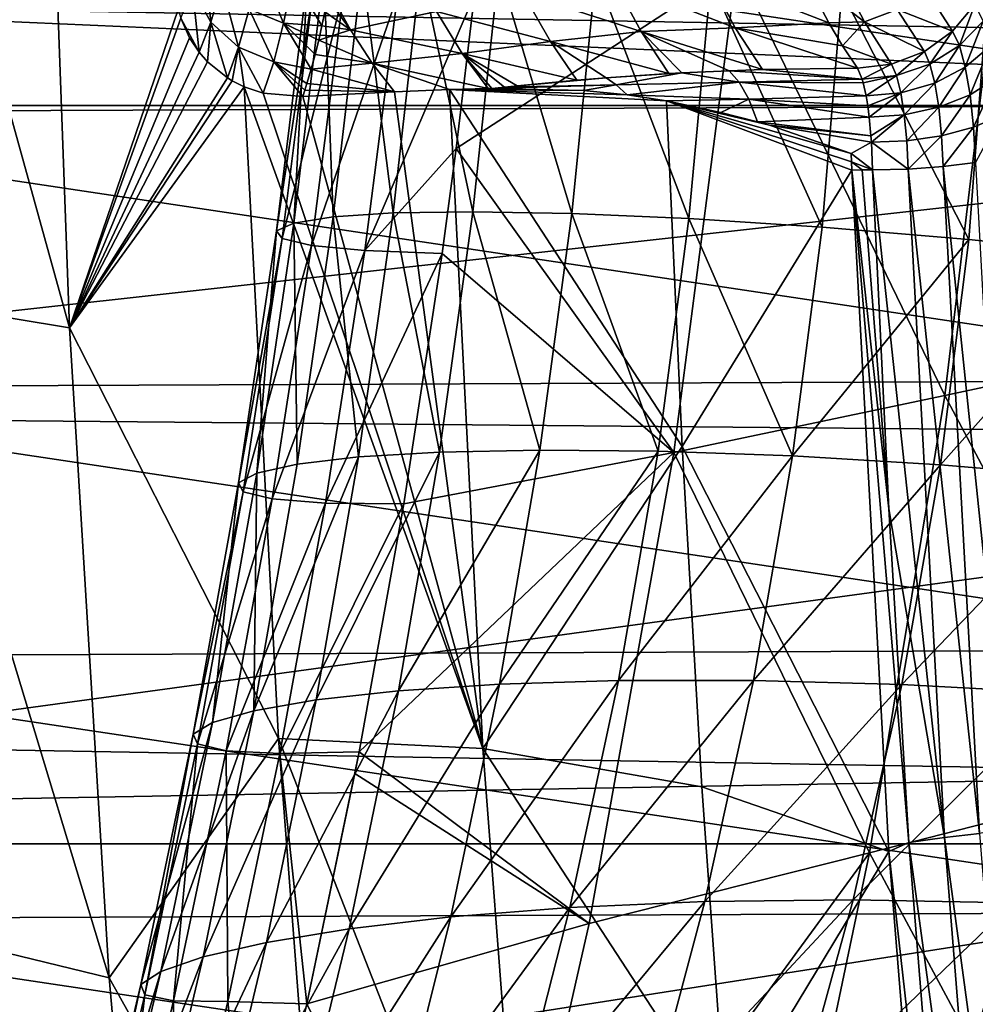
# Model space of a CAD drawing. Header units: metres. Extents: x -160 to 52, y -25 to 25.
# Tile 73 of 166: x -22.08 to -18.49, y -7.63 to -3.93. Entities that reach past the tile are written whole.
import ezdxf

# ---------------------------------------------------------------- set-up
doc = ezdxf.new("R2010")
doc.units = ezdxf.units.M
doc.layers.add('solid_509094_SW0001', color=7, linetype='CONTINUOUS')

msp = doc.modelspace()

# ---------------------------------------------------------------- linework, layer by layer
at = {"layer": 'solid_509094_SW0001'}
for points in [[(-159.199997, -1.424548, -24.458549), (-2.2, -1.424548, -24.458549), (-2.2, -4.25438, -24.12779)], [(-159.199997, -4.25438, -24.12779), (-159.199997, -1.424548, -24.458549), (-2.2, -4.25438, -24.12779)], [(-21.89188, -5.089393, 208.416183), (-22.511728, -4.986453, 208.985962), (-22.600956, -2.527885, 208.557724)], [(-21.982952, -2.580078, 207.979111), (-21.89188, -5.089393, 208.416183), (-22.600956, -2.527885, 208.557724)], [(-21.982952, -2.580078, 207.979111), (-21.483194, -3.894069, 207.83577), (-21.89188, -5.089393, 208.416183)], [(-26.027721, -3.766787, 158.213913), (-15.095892, -4.247519, 205.050797), (-15.416694, -2.920738, 204.962906)], [(-23.854891, -3.232152, 213.442093), (-17.043688, -4.252685, 246.130966), (-16.995907, -3.203472, 246.360291)], [(-23.854891, -3.232152, 213.442093), (-23.806747, -4.280921, 213.673141), (-17.043688, -4.252685, 246.130966)], [(-18.396145, -3.586106, 50.487141), (-18.605633, -5.34314, 50.277542), (-19.386158, -3.730697, 44.952457)], [(-17.587612, -5.12507, 55.891415), (-18.605633, -5.34314, 50.277542), (-18.396145, -3.586106, 50.487141)], [(-21.361052, -3.94121, 207.317337), (-21.42935, -3.815499, 207.342606), (-21.387165, -3.677797, 206.85849)], [(-21.319714, -3.800712, 206.826218), (-21.361052, -3.94121, 207.317337), (-21.387165, -3.677797, 206.85849)], [(-21.087502, -3.944827, 206.713882), (-21.217018, -3.892271, 206.776337), (-21.179068, -3.720156, 206.290237)], [(-21.051817, -3.770653, 206.228561), (-21.087502, -3.944827, 206.713882), (-21.179068, -3.720156, 206.290237)], [(-19.386158, -3.730697, 44.952457), (-20.440235, -4.415647, 39.330643), (-20.370916, -3.838871, 39.428043)], [(-19.386158, -3.730697, 44.952457), (-19.623159, -5.556776, 44.663551), (-20.440235, -4.415647, 39.330643)], [(-18.605633, -5.34314, 50.277542), (-19.623159, -5.556776, 44.663551), (-19.386158, -3.730697, 44.952457)], [(-25.547457, -5.406996, 158.113846), (-15.095892, -4.247519, 205.050797), (-26.027721, -3.766787, 158.213913)], [(-21.051817, -3.770653, 206.228561), (-20.944038, -3.954702, 206.644958), (-21.087502, -3.944827, 206.713882)], [(-21.051817, -3.770653, 206.228561), (-20.933239, -3.90221, 206.491074), (-20.944038, -3.954702, 206.644958)], [(-21.049231, -4.696512, 31.442701), (-20.936495, -3.756583, 31.647949), (-20.998629, -3.777604, 32.913029)], [(-21.049231, -4.696512, 31.442701), (-20.901373, -4.672727, 30.313513), (-20.936495, -3.756583, 31.647949)], [(-20.901373, -4.672727, 30.313513), (-20.792496, -3.7419, 30.523664), (-20.936495, -3.756583, 31.647949)], [(-20.901373, -4.672727, 30.313513), (-20.676764, -4.657464, 29.316187), (-20.792496, -3.7419, 30.523664)], [(-20.676764, -4.657464, 29.316187), (-20.573122, -3.736566, 29.533743), (-20.792496, -3.7419, 30.523664)], [(-20.676764, -4.657464, 29.316187), (-20.377554, -4.652939, 28.429136), (-20.573122, -3.736566, 29.533743)], [(-20.377554, -4.652939, 28.429136), (-20.280371, -3.742286, 28.653439), (-20.573122, -3.736566, 29.533743)], [(-20.377554, -4.652939, 28.429136), (-20.006325, -4.659519, 27.644753), (-20.280371, -3.742286, 28.653439)], [(-20.006325, -4.659519, 27.644753), (-19.916239, -3.758975, 27.873274), (-20.280371, -3.742286, 28.653439)], [(-20.006325, -4.659519, 27.644753), (-19.566828, -4.678352, 26.95694), (-19.916239, -3.758975, 27.873274)], [(-19.566828, -4.678352, 26.95694), (-19.484253, -3.78731, 27.187712), (-19.916239, -3.758975, 27.873274)], [(-19.392246, -3.962505, 206.301361), (-19.849869, -3.784389, 205.929657), (-19.495268, -3.767761, 205.806931)], [(-19.495268, -3.767761, 205.806931), (-19.133139, -3.768386, 205.729675), (-19.041407, -3.943841, 206.169693)], [(-19.392246, -3.962505, 206.301361), (-19.495268, -3.767761, 205.806931), (-19.041407, -3.943841, 206.169693)], [(-19.006416, -3.750523, 205.702011), (-18.906984, -3.939977, 206.179214), (-19.133139, -3.768386, 205.729675)], [(-18.906984, -3.939977, 206.179214), (-19.041407, -3.943841, 206.169693), (-19.133139, -3.768386, 205.729675)], [(-18.784391, -3.893479, 206.170334), (-18.906984, -3.939977, 206.179214), (-19.006416, -3.750523, 205.702011)], [(-18.462118, -3.937608, 206.812698), (-18.492865, -3.875184, 206.664856), (-18.436066, -3.757123, 206.687332)], [(-21.25666, -4.035444, 207.270493), (-21.361052, -3.94121, 207.317337), (-21.319714, -3.800712, 206.826218)], [(-21.217018, -3.892271, 206.776337), (-21.25666, -4.035444, 207.270493), (-21.319714, -3.800712, 206.826218)], [(-21.11459, -4.725266, 32.711269), (-20.998629, -3.777604, 32.913029), (-20.974676, -3.80073, 34.323544)], [(-21.11459, -4.725266, 32.711269), (-21.049231, -4.696512, 31.442701), (-20.998629, -3.777604, 32.913029)], [(-21.093422, -4.754189, 34.125118), (-21.11459, -4.725266, 32.711269), (-20.974676, -3.80073, 34.323544)], [(-21.093422, -4.754189, 34.125118), (-20.974676, -3.80073, 34.323544), (-20.862183, -3.822587, 35.882233)], [(-19.849869, -3.784389, 205.929657), (-19.746101, -3.976784, 206.427673), (-20.18795, -3.833364, 206.131668)], [(-19.392246, -3.962505, 206.301361), (-19.746101, -3.976784, 206.427673), (-19.849869, -3.784389, 205.929657)], [(-19.566828, -4.678352, 26.95694), (-19.066553, -4.71062, 26.3631), (-19.484253, -3.78731, 27.187712)], [(-19.066553, -4.71062, 26.3631), (-18.991844, -3.828078, 26.594807), (-19.484253, -3.78731, 27.187712)], [(-21.40436, -4.054565, 207.817764), (-21.473269, -3.926597, 207.8358), (-21.42935, -3.815499, 207.342606)], [(-21.361052, -3.94121, 207.317337), (-21.40436, -4.054565, 207.817764), (-21.42935, -3.815499, 207.342606)], [(-20.983112, -4.779357, 35.688606), (-21.093422, -4.754189, 34.125118), (-20.862183, -3.822587, 35.882233)], [(-20.983112, -4.779357, 35.688606), (-20.862183, -3.822587, 35.882233), (-20.660692, -3.841259, 37.586697)], [(-20.782585, -4.798331, 37.401745), (-20.983112, -4.779357, 35.688606), (-20.660692, -3.841259, 37.586697)], [(-20.923437, -3.851161, 206.349869), (-20.918228, -3.822615, 206.274185), (-20.837234, -3.969709, 206.664688)], [(-20.514309, -3.901228, 206.389938), (-20.837234, -3.969709, 206.664688), (-20.918228, -3.822615, 206.274185)], [(-20.782585, -4.798331, 37.401745), (-20.660692, -3.841259, 37.586697), (-20.370916, -3.838871, 39.428043)], [(-20.440235, -4.415647, 39.330643), (-20.782585, -4.798331, 37.401745), (-20.370916, -3.838871, 39.428043)], [(-20.18795, -3.833364, 206.131668), (-20.085524, -4.01395, 206.623245), (-20.514309, -3.901228, 206.389938)], [(-19.746101, -3.976784, 206.427673), (-20.085524, -4.01395, 206.623245), (-20.18795, -3.833364, 206.131668)], [(-19.066553, -4.71062, 26.3631), (-18.515747, -4.75748, 25.859491), (-18.991844, -3.828078, 26.594807)], [(-18.515747, -4.75748, 25.859491), (-18.449226, -3.882025, 26.091087), (-18.991844, -3.828078, 26.594807)], [(-18.676575, -3.818654, 206.174759), (-18.576868, -3.975392, 206.653259), (-18.784391, -3.893479, 206.170334)], [(-18.676575, -3.818654, 206.174759), (-18.492865, -3.875184, 206.664856), (-18.576868, -3.975392, 206.653259)], [(-20.933239, -3.90221, 206.491074), (-20.923437, -3.851161, 206.349869), (-20.837234, -3.969709, 206.664688)], [(-18.551439, -4.029175, 206.780807), (-18.576868, -3.975392, 206.653259), (-18.492865, -3.875184, 206.664856)], [(-18.462118, -3.937608, 206.812698), (-18.551439, -4.029175, 206.780807), (-18.492865, -3.875184, 206.664856)], [(-21.89188, -5.089393, 208.416183), (-21.483194, -3.894069, 207.83577), (-21.473269, -3.926597, 207.8358)], [(-21.124922, -4.090118, 207.207047), (-21.25666, -4.035444, 207.270493), (-21.217018, -3.892271, 206.776337)], [(-21.087502, -3.944827, 206.713882), (-21.124922, -4.090118, 207.207047), (-21.217018, -3.892271, 206.776337)], [(-20.944038, -3.954702, 206.644958), (-20.933239, -3.90221, 206.491074), (-20.837234, -3.969709, 206.664688)], [(-20.514309, -3.901228, 206.389938), (-20.417915, -4.059615, 206.852554), (-20.837234, -3.969709, 206.664688)], [(-20.085524, -4.01395, 206.623245), (-20.417915, -4.059615, 206.852554), (-20.514309, -3.901228, 206.389938)], [(-18.784391, -3.893479, 206.170334), (-18.682554, -4.051157, 206.65332), (-18.906984, -3.939977, 206.179214)], [(-18.784391, -3.893479, 206.170334), (-18.576868, -3.975392, 206.653259), (-18.682554, -4.051157, 206.65332)], [(-18.515747, -4.75748, 25.859491), (-17.924103, -4.819106, 25.438385), (-18.449226, -3.882025, 26.091087)], [(-21.89188, -5.089393, 208.416183), (-21.473269, -3.926597, 207.8358), (-21.440485, -3.999931, 207.829483)], [(-21.40436, -4.054565, 207.817764), (-21.440485, -3.999931, 207.829483), (-21.473269, -3.926597, 207.8358)], [(-21.373323, -4.090196, 207.80574), (-21.40436, -4.054565, 207.817764), (-21.361052, -3.94121, 207.317337)], [(-21.298611, -4.150833, 207.772873), (-21.373323, -4.090196, 207.80574), (-21.361052, -3.94121, 207.317337)], [(-21.25666, -4.035444, 207.270493), (-21.298611, -4.150833, 207.772873), (-21.361052, -3.94121, 207.317337)], [(-21.087502, -3.944827, 206.713882), (-20.983757, -4.117679, 207.196167), (-21.124922, -4.090118, 207.207047)], [(-21.087502, -3.944827, 206.713882), (-20.944038, -3.954702, 206.644958), (-20.955963, -4.008373, 206.812805)], [(-21.087502, -3.944827, 206.713882), (-20.955963, -4.008373, 206.812805), (-20.969154, -4.062855, 206.996017)], [(-21.087502, -3.944827, 206.713882), (-20.969154, -4.062855, 206.996017), (-20.983757, -4.117679, 207.196167)], [(-20.955963, -4.008373, 206.812805), (-20.944038, -3.954702, 206.644958), (-20.837234, -3.969709, 206.664688)], [(-19.392246, -3.962505, 206.301361), (-19.041407, -3.943841, 206.169693), (-18.989637, -4.030437, 206.418152)], [(-18.906984, -3.939977, 206.179214), (-18.989637, -4.030437, 206.418152), (-19.041407, -3.943841, 206.169693)], [(-18.906984, -3.939977, 206.179214), (-18.80575, -4.099284, 206.66507), (-18.989637, -4.030437, 206.418152)], [(-18.906984, -3.939977, 206.179214), (-18.682554, -4.051157, 206.65332), (-18.80575, -4.099284, 206.66507)], [(-18.529278, -4.110169, 206.893616), (-18.551439, -4.029175, 206.780807), (-18.462118, -3.937608, 206.812698)], [(-18.435429, -4.031347, 206.943832), (-18.529278, -4.110169, 206.893616), (-18.462118, -3.937608, 206.812698)], [(-20.955963, -4.008373, 206.812805), (-20.837234, -3.969709, 206.664688), (-20.7547, -4.095958, 207.060791)], [(-20.417915, -4.059615, 206.852554), (-20.7547, -4.095958, 207.060791), (-20.837234, -3.969709, 206.664688)], [(-19.746101, -3.976784, 206.427673), (-19.642052, -4.134429, 206.932983), (-20.085524, -4.01395, 206.623245)], [(-19.392246, -3.962505, 206.301361), (-19.290077, -4.119514, 206.791946), (-19.746101, -3.976784, 206.427673)], [(-19.746101, -3.976784, 206.427673), (-19.290077, -4.119514, 206.791946), (-19.415794, -4.123705, 206.837891)], [(-19.746101, -3.976784, 206.427673), (-19.415794, -4.123705, 206.837891), (-19.593039, -4.13176, 206.910995)], [(-19.746101, -3.976784, 206.427673), (-19.593039, -4.13176, 206.910995), (-19.642052, -4.134429, 206.932983)], [(-19.392246, -3.962505, 206.301361), (-18.989637, -4.030437, 206.418152), (-18.933527, -4.114453, 206.687378)], [(-19.392246, -3.962505, 206.301361), (-18.933527, -4.114453, 206.687378), (-19.290077, -4.119514, 206.791946)], [(-18.662245, -4.098929, 206.765411), (-18.682554, -4.051157, 206.65332), (-18.576868, -3.975392, 206.653259)], [(-18.551439, -4.029175, 206.780807), (-18.662245, -4.098929, 206.765411), (-18.576868, -3.975392, 206.653259)], [(-21.89188, -5.089393, 208.416183), (-21.440485, -3.999931, 207.829483), (-21.40436, -4.054565, 207.817764)], [(-20.969154, -4.062855, 206.996017), (-20.955963, -4.008373, 206.812805), (-20.7547, -4.095958, 207.060791)], [(-20.085524, -4.01395, 206.623245), (-19.987612, -4.158847, 207.111984), (-20.417915, -4.059615, 206.852554)], [(-20.085524, -4.01395, 206.623245), (-19.642052, -4.134429, 206.932983), (-19.877077, -4.149961, 207.049957)], [(-20.085524, -4.01395, 206.623245), (-19.877077, -4.149961, 207.049957), (-19.987612, -4.158847, 207.111984)], [(-18.643791, -4.170013, 206.864517), (-18.662245, -4.098929, 206.765411), (-18.551439, -4.029175, 206.780807)], [(-18.529278, -4.110169, 206.893616), (-18.643791, -4.170013, 206.864517), (-18.551439, -4.029175, 206.780807)], [(-21.89188, -5.089393, 208.416183), (-21.40436, -4.054565, 207.817764), (-21.373323, -4.090196, 207.80574)], [(-21.280546, -4.161741, 207.764389), (-21.298611, -4.150833, 207.772873), (-21.25666, -4.035444, 207.270493)], [(-21.235588, -4.184171, 207.742722), (-21.280546, -4.161741, 207.764389), (-21.25666, -4.035444, 207.270493)], [(-21.164135, -4.207883, 207.70697), (-21.235588, -4.184171, 207.742722), (-21.25666, -4.035444, 207.270493)], [(-21.124922, -4.090118, 207.207047), (-21.164135, -4.207883, 207.70697), (-21.25666, -4.035444, 207.270493)], [(-20.983757, -4.117679, 207.196167), (-20.969154, -4.062855, 206.996017), (-20.7547, -4.095958, 207.060791)], [(-20.417915, -4.059615, 206.852554), (-20.319914, -4.190297, 207.322952), (-20.7547, -4.095958, 207.060791)], [(-20.417915, -4.059615, 206.852554), (-19.987612, -4.158847, 207.111984), (-20.210705, -4.179883, 207.252014)], [(-20.417915, -4.059615, 206.852554), (-20.210705, -4.179883, 207.252014), (-20.258633, -4.184915, 207.285065)], [(-20.417915, -4.059615, 206.852554), (-20.258633, -4.184915, 207.285065), (-20.305655, -4.189942, 207.317917)], [(-20.417915, -4.059615, 206.852554), (-20.305655, -4.189942, 207.317917), (-20.319914, -4.190297, 207.322952)], [(-18.989637, -4.030437, 206.418152), (-18.80575, -4.099284, 206.66507), (-18.933527, -4.114453, 206.687378)], [(-18.786789, -4.142035, 206.767593), (-18.80575, -4.099284, 206.66507), (-18.682554, -4.051157, 206.65332)], [(-18.662245, -4.098929, 206.765411), (-18.786789, -4.142035, 206.767593), (-18.682554, -4.051157, 206.65332)], [(-18.511206, -4.213939, 206.98642), (-18.529278, -4.110169, 206.893616), (-18.435429, -4.031347, 206.943832)], [(-18.413507, -4.151695, 207.051834), (-18.511206, -4.213939, 206.98642), (-18.435429, -4.031347, 206.943832)], [(-21.89188, -5.089393, 208.416183), (-21.373323, -4.090196, 207.80574), (-21.298611, -4.150833, 207.772873)], [(-21.164135, -4.207883, 207.70697), (-21.124922, -4.090118, 207.207047), (-21.015966, -4.220474, 207.629639)], [(-21.124922, -4.090118, 207.207047), (-20.999945, -4.172223, 207.414978), (-21.007996, -4.197008, 207.522415)], [(-21.124922, -4.090118, 207.207047), (-20.983757, -4.117679, 207.196167), (-20.999945, -4.172223, 207.414978)], [(-21.124922, -4.090118, 207.207047), (-21.007996, -4.197008, 207.522415), (-21.015966, -4.220474, 207.629639)], [(-20.983757, -4.117679, 207.196167), (-20.7547, -4.095958, 207.060791), (-20.67108, -4.202382, 207.462234)], [(-20.465126, -4.19451, 207.376907), (-20.67108, -4.202382, 207.462234), (-20.7547, -4.095958, 207.060791)], [(-20.319914, -4.190297, 207.322952), (-20.465126, -4.19451, 207.376907), (-20.7547, -4.095958, 207.060791)], [(-18.916462, -4.155594, 206.787079), (-18.933527, -4.114453, 206.687378), (-18.80575, -4.099284, 206.66507)], [(-18.786789, -4.142035, 206.767593), (-18.916462, -4.155594, 206.787079), (-18.80575, -4.099284, 206.66507)], [(-18.770893, -4.206693, 206.858536), (-18.786789, -4.142035, 206.767593), (-18.662245, -4.098929, 206.765411)], [(-18.643791, -4.170013, 206.864517), (-18.770893, -4.206693, 206.858536), (-18.662245, -4.098929, 206.765411)], [(-20.983757, -4.117679, 207.196167), (-20.67108, -4.202382, 207.462234), (-20.999945, -4.172223, 207.414978)], [(-19.877077, -4.149961, 207.049957), (-19.642052, -4.134429, 206.932983), (-19.593039, -4.13176, 206.910995)], [(-19.838869, -4.176239, 207.116333), (-19.877077, -4.149961, 207.049957), (-19.593039, -4.13176, 206.910995)], [(-19.838869, -4.176239, 207.116333), (-19.593039, -4.13176, 206.910995), (-19.377659, -4.166164, 206.935867)], [(-19.593039, -4.13176, 206.910995), (-19.415794, -4.123705, 206.837891), (-19.377659, -4.166164, 206.935867)], [(-19.415794, -4.123705, 206.837891), (-19.290077, -4.119514, 206.791946), (-18.916462, -4.155594, 206.787079)], [(-19.377659, -4.166164, 206.935867), (-19.415794, -4.123705, 206.837891), (-18.916462, -4.155594, 206.787079)], [(-19.290077, -4.119514, 206.791946), (-18.933527, -4.114453, 206.687378), (-18.916462, -4.155594, 206.787079)], [(-18.628885, -4.261045, 206.946014), (-18.643791, -4.170013, 206.864517), (-18.529278, -4.110169, 206.893616)], [(-18.511206, -4.213939, 206.98642), (-18.628885, -4.261045, 206.946014), (-18.529278, -4.110169, 206.893616)], [(-21.89188, -5.089393, 208.416183), (-21.298611, -4.150833, 207.772873), (-21.280546, -4.161741, 207.764389)], [(-21.89188, -5.089393, 208.416183), (-21.280546, -4.161741, 207.764389), (-21.235588, -4.184171, 207.742722)], [(-20.67108, -4.202382, 207.462234), (-21.007996, -4.197008, 207.522415), (-20.999945, -4.172223, 207.414978)], [(-20.305655, -4.189942, 207.317917), (-20.258633, -4.184915, 207.285065), (-19.838869, -4.176239, 207.116333)], [(-19.962694, -4.197642, 207.213577), (-20.305655, -4.189942, 207.317917), (-19.838869, -4.176239, 207.116333)], [(-20.258633, -4.184915, 207.285065), (-19.877077, -4.149961, 207.049957), (-19.838869, -4.176239, 207.116333)], [(-20.258633, -4.184915, 207.285065), (-20.210705, -4.179883, 207.252014), (-19.877077, -4.149961, 207.049957)], [(-20.210705, -4.179883, 207.252014), (-19.987612, -4.158847, 207.111984), (-19.877077, -4.149961, 207.049957)], [(-19.962694, -4.197642, 207.213577), (-19.838869, -4.176239, 207.116333), (-19.798565, -4.213721, 207.174866)], [(-19.798565, -4.213721, 207.174866), (-19.838869, -4.176239, 207.116333), (-19.377659, -4.166164, 206.935867)], [(-19.798565, -4.213721, 207.174866), (-19.377659, -4.166164, 206.935867), (-19.341238, -4.231119, 207.021484)], [(-19.377659, -4.166164, 206.935867), (-18.916462, -4.155594, 206.787079), (-18.912518, -4.169272, 206.810593)], [(-19.377659, -4.166164, 206.935867), (-18.912518, -4.169272, 206.810593), (-18.901705, -4.21768, 206.876053)], [(-19.341238, -4.231119, 207.021484), (-19.377659, -4.166164, 206.935867), (-18.901705, -4.21768, 206.876053)], [(-18.912518, -4.169272, 206.810593), (-18.916462, -4.155594, 206.787079), (-18.786789, -4.142035, 206.767593)], [(-18.901705, -4.21768, 206.876053), (-18.912518, -4.169272, 206.810593), (-18.786789, -4.142035, 206.767593)], [(-18.770893, -4.206693, 206.858536), (-18.901705, -4.21768, 206.876053), (-18.786789, -4.142035, 206.767593)], [(-18.758175, -4.289688, 206.933487), (-18.770893, -4.206693, 206.858536), (-18.643791, -4.170013, 206.864517)], [(-18.628885, -4.261045, 206.946014), (-18.758175, -4.289688, 206.933487), (-18.643791, -4.170013, 206.864517)], [(-18.49799, -4.335448, 207.054932), (-18.511206, -4.213939, 206.98642), (-18.413507, -4.151695, 207.051834)], [(-18.397339, -4.29286, 207.131714), (-18.49799, -4.335448, 207.054932), (-18.413507, -4.151695, 207.051834)], [(-21.107002, -6.630547, 208.341736), (-21.89188, -5.089393, 208.416183), (-21.235588, -4.184171, 207.742722)], [(-20.339464, -6.669054, 207.982132), (-21.235588, -4.184171, 207.742722), (-21.164135, -4.207883, 207.70697)], [(-20.339464, -6.669054, 207.982132), (-21.107002, -6.630547, 208.341736), (-21.235588, -4.184171, 207.742722)], [(-20.339464, -6.669054, 207.982132), (-21.164135, -4.207883, 207.70697), (-21.015966, -4.220474, 207.629639)], [(-20.67108, -4.202382, 207.462234), (-21.015966, -4.220474, 207.629639), (-21.007996, -4.197008, 207.522415)], [(-20.339464, -6.669054, 207.982132), (-21.015966, -4.220474, 207.629639), (-20.67108, -4.202382, 207.462234)], [(-20.339464, -6.669054, 207.982132), (-20.67108, -4.202382, 207.462234), (-20.465126, -4.19451, 207.376907)], [(-20.319914, -4.190297, 207.322952), (-19.962694, -4.197642, 207.213577), (-20.465126, -4.19451, 207.376907)], [(-20.465126, -4.19451, 207.376907), (-19.798565, -4.213721, 207.174866), (-19.650724, -4.236559, 207.146347)], [(-20.465126, -4.19451, 207.376907), (-19.962694, -4.197642, 207.213577), (-19.798565, -4.213721, 207.174866)], [(-19.591866, -5.53426, 207.428818), (-20.465126, -4.19451, 207.376907), (-19.650724, -4.236559, 207.146347)], [(-20.339464, -6.669054, 207.982132), (-20.465126, -4.19451, 207.376907), (-19.591866, -5.53426, 207.428818)], [(-20.319914, -4.190297, 207.322952), (-20.305655, -4.189942, 207.317917), (-19.962694, -4.197642, 207.213577)], [(-19.650724, -4.236559, 207.146347), (-19.798565, -4.213721, 207.174866), (-19.341238, -4.231119, 207.021484)], [(-18.895395, -4.255867, 206.915176), (-18.901705, -4.21768, 206.876053), (-18.770893, -4.206693, 206.858536)], [(-18.889948, -4.297892, 206.949738), (-18.895395, -4.255867, 206.915176), (-18.770893, -4.206693, 206.858536)], [(-18.758175, -4.289688, 206.933487), (-18.889948, -4.297892, 206.949738), (-18.770893, -4.206693, 206.858536)], [(-18.618118, -4.367589, 207.00618), (-18.628885, -4.261045, 206.946014), (-18.511206, -4.213939, 206.98642)], [(-18.49799, -4.335448, 207.054932), (-18.618118, -4.367589, 207.00618), (-18.511206, -4.213939, 206.98642)], [(-25.547457, -5.406996, 158.113846), (-14.655249, -5.504544, 205.164734), (-15.095892, -4.247519, 205.050797)], [(-19.44602, -4.280193, 207.112274), (-19.650724, -4.236559, 207.146347), (-19.341238, -4.231119, 207.021484)], [(-19.650724, -4.236559, 207.146347), (-18.956217, -4.466187, 207.047836), (-18.954941, -4.496987, 207.053955)], [(-19.591866, -5.53426, 207.428818), (-19.650724, -4.236559, 207.146347), (-18.954941, -4.496987, 207.053955)], [(-19.650724, -4.236559, 207.146347), (-19.308868, -4.315786, 207.090759), (-19.263634, -4.328627, 207.083908)], [(-19.44602, -4.280193, 207.112274), (-19.308868, -4.315786, 207.090759), (-19.650724, -4.236559, 207.146347)], [(-19.650724, -4.236559, 207.146347), (-19.263634, -4.328627, 207.083908), (-18.957499, -4.434993, 207.041672)], [(-19.650724, -4.236559, 207.146347), (-18.957499, -4.434993, 207.041672), (-18.956217, -4.466187, 207.047836)], [(-19.44602, -4.280193, 207.112274), (-19.341238, -4.231119, 207.021484), (-19.308868, -4.315786, 207.090759)], [(-19.341238, -4.231119, 207.021484), (-18.901705, -4.21768, 206.876053), (-18.895395, -4.255867, 206.915176)], [(-19.341238, -4.231119, 207.021484), (-18.895395, -4.255867, 206.915176), (-18.889948, -4.297892, 206.949738)], [(-19.308868, -4.315786, 207.090759), (-19.341238, -4.231119, 207.021484), (-18.889948, -4.297892, 206.949738)], [(-159.199997, -4.25438, -24.12779), (-2.2, -4.25438, -24.12779), (-2.2, -7.026679, -23.470743)], [(-159.199997, -7.026679, -23.470743), (-159.199997, -4.25438, -24.12779), (-2.2, -7.026679, -23.470743)], [(-23.806747, -4.280921, 213.673141), (-17.104809, -5.285031, 245.837646), (-17.043688, -4.252685, 246.130966)], [(-23.806747, -4.280921, 213.673141), (-23.745268, -5.312762, 213.968201), (-17.104809, -5.285031, 245.837646)], [(-18.749111, -4.386996, 206.988922), (-18.758175, -4.289688, 206.933487), (-18.628885, -4.261045, 206.946014)], [(-18.618118, -4.367589, 207.00618), (-18.749111, -4.386996, 206.988922), (-18.628885, -4.261045, 206.946014)], [(-19.308868, -4.315786, 207.090759), (-18.889948, -4.297892, 206.949738), (-18.883368, -4.367702, 206.992783)], [(-19.263634, -4.328627, 207.083908), (-19.308868, -4.315786, 207.090759), (-18.883368, -4.367702, 206.992783)], [(-18.883368, -4.367702, 206.992783), (-18.889948, -4.297892, 206.949738), (-18.758175, -4.289688, 206.933487)], [(-18.881641, -4.392339, 207.004486), (-18.883368, -4.367702, 206.992783), (-18.758175, -4.289688, 206.933487)], [(-18.749111, -4.386996, 206.988922), (-18.881641, -4.392339, 207.004486), (-18.758175, -4.289688, 206.933487)], [(-18.397339, -4.29286, 207.131714), (-18.490158, -4.467752, 207.096695), (-18.49799, -4.335448, 207.054932)], [(-19.263634, -4.328627, 207.083908), (-18.883368, -4.367702, 206.992783), (-18.881641, -4.392339, 207.004486)], [(-18.957499, -4.434993, 207.041672), (-19.263634, -4.328627, 207.083908), (-18.881641, -4.392339, 207.004486)], [(-18.49799, -4.335448, 207.054932), (-18.611847, -4.483445, 207.043488), (-18.618118, -4.367589, 207.00618)], [(-18.49799, -4.335448, 207.054932), (-18.490158, -4.467752, 207.096695), (-18.611847, -4.483445, 207.043488)], [(-18.957499, -4.434993, 207.041672), (-18.881641, -4.392339, 207.004486), (-18.876831, -4.495821, 207.03743)], [(-18.749111, -4.386996, 206.988922), (-18.74411, -4.492976, 207.023529), (-18.881641, -4.392339, 207.004486)], [(-18.881641, -4.392339, 207.004486), (-18.74411, -4.492976, 207.023529), (-18.876831, -4.495821, 207.03743)], [(-18.618118, -4.367589, 207.00618), (-18.74411, -4.492976, 207.023529), (-18.749111, -4.386996, 206.988922)], [(-18.618118, -4.367589, 207.00618), (-18.611847, -4.483445, 207.043488), (-18.74411, -4.492976, 207.023529)], [(-20.440235, -4.415647, 39.330643), (-20.493, -4.809393, 39.257103), (-20.782585, -4.798331, 37.401745)], [(-19.623159, -5.556776, 44.663551), (-20.493, -4.809393, 39.257103), (-20.440235, -4.415647, 39.330643)], [(-18.956217, -4.466187, 207.047836), (-18.957499, -4.434993, 207.041672), (-18.876831, -4.495821, 207.03743)], [(-18.956217, -4.466187, 207.047836), (-18.876831, -4.495821, 207.03743), (-18.915533, -4.496116, 207.04747)], [(-18.956217, -4.466187, 207.047836), (-18.915533, -4.496116, 207.04747), (-18.954941, -4.496987, 207.053955)], [(-18.354225, -6.963822, 207.749115), (-18.611847, -4.483445, 207.043488), (-18.490158, -4.467752, 207.096695)], [(-19.591866, -5.53426, 207.428818), (-18.954941, -4.496987, 207.053955), (-18.816196, -7.055156, 207.719833)], [(-18.954941, -4.496987, 207.053955), (-18.915533, -4.496116, 207.04747), (-18.816122, -5.768422, 207.329208)], [(-18.954941, -4.496987, 207.053955), (-18.816122, -5.768422, 207.329208), (-18.740414, -7.022016, 207.692902)], [(-18.816196, -7.055156, 207.719833), (-18.954941, -4.496987, 207.053955), (-18.740414, -7.022016, 207.692902)], [(-18.915533, -4.496116, 207.04747), (-18.876831, -4.495821, 207.03743), (-18.816122, -5.768422, 207.329208)], [(-18.74411, -4.492976, 207.023529), (-18.607405, -7.00309, 207.679626), (-18.876831, -4.495821, 207.03743)], [(-18.607405, -7.00309, 207.679626), (-18.816122, -5.768422, 207.329208), (-18.876831, -4.495821, 207.03743)], [(-18.475441, -6.988267, 207.698212), (-18.74411, -4.492976, 207.023529), (-18.611847, -4.483445, 207.043488)], [(-18.475441, -6.988267, 207.698212), (-18.607405, -7.00309, 207.679626), (-18.74411, -4.492976, 207.023529)], [(-18.354225, -6.963822, 207.749115), (-18.475441, -6.988267, 207.698212), (-18.611847, -4.483445, 207.043488)], [(-20.807146, -5.573453, 29.072805), (-20.676764, -4.657464, 29.316187), (-20.901373, -4.672727, 30.313513)], [(-20.807146, -5.573453, 29.072805), (-20.502636, -5.55548, 28.185102), (-20.676764, -4.657464, 29.316187)], [(-20.502636, -5.55548, 28.185102), (-20.377554, -4.652939, 28.429136), (-20.676764, -4.657464, 29.316187)], [(-20.502636, -5.55548, 28.185102), (-20.126307, -5.547827, 27.402426), (-20.377554, -4.652939, 28.429136)], [(-20.126307, -5.547827, 27.402426), (-20.006325, -4.659519, 27.644753), (-20.377554, -4.652939, 28.429136)], [(-21.036709, -5.600756, 30.072517), (-20.901373, -4.672727, 30.313513), (-21.049231, -4.696512, 31.442701)], [(-21.036709, -5.600756, 30.072517), (-20.807146, -5.573453, 29.072805), (-20.901373, -4.672727, 30.313513)], [(-20.126307, -5.547827, 27.402426), (-19.682144, -5.552204, 26.717751), (-20.006325, -4.659519, 27.644753)], [(-19.682144, -5.552204, 26.717751), (-19.566828, -4.678352, 26.95694), (-20.006325, -4.659519, 27.644753)], [(-19.682144, -5.552204, 26.717751), (-19.177467, -5.570308, 26.127411), (-19.566828, -4.678352, 26.95694)], [(-19.177467, -5.570308, 26.127411), (-19.066553, -4.71062, 26.3631), (-19.566828, -4.678352, 26.95694)], [(-21.257593, -5.671017, 32.473724), (-21.11459, -4.725266, 32.711269), (-21.093422, -4.754189, 34.125118)], [(-21.257593, -5.671017, 32.473724), (-21.188679, -5.634628, 31.203251), (-21.11459, -4.725266, 32.711269)], [(-21.188679, -5.634628, 31.203251), (-21.049231, -4.696512, 31.442701), (-21.11459, -4.725266, 32.711269)], [(-21.188679, -5.634628, 31.203251), (-21.036709, -5.600756, 30.072517), (-21.049231, -4.696512, 31.442701)], [(-19.177467, -5.570308, 26.127411), (-18.515747, -4.75748, 25.859491), (-19.066553, -4.71062, 26.3631)], [(-21.239246, -5.704686, 33.890923), (-21.257593, -5.671017, 32.473724), (-21.093422, -4.754189, 34.125118)], [(-21.239246, -5.704686, 33.890923), (-21.093422, -4.754189, 34.125118), (-20.983112, -4.779357, 35.688606)], [(-19.177467, -5.570308, 26.127411), (-18.621984, -5.603819, 25.626949), (-18.515747, -4.75748, 25.859491)], [(-18.621984, -5.603819, 25.626949), (-17.924103, -4.819106, 25.438385), (-18.515747, -4.75748, 25.859491)], [(-21.13064, -5.731235, 35.460396), (-21.239246, -5.704686, 33.890923), (-20.983112, -4.779357, 35.688606)], [(-21.13064, -5.731235, 35.460396), (-20.983112, -4.779357, 35.688606), (-20.782585, -4.798331, 37.401745)], [(-20.930042, -5.747676, 37.184067), (-21.13064, -5.731235, 35.460396), (-20.782585, -4.798331, 37.401745)], [(-20.930042, -5.747676, 37.184067), (-20.782585, -4.798331, 37.401745), (-20.493, -4.809393, 39.257103)], [(-20.637011, -5.750009, 39.058334), (-20.930042, -5.747676, 37.184067), (-20.493, -4.809393, 39.257103)], [(-19.623159, -5.556776, 44.663551), (-20.637011, -5.750009, 39.058334), (-20.493, -4.809393, 39.257103)], [(-18.621984, -5.603819, 25.626949), (-18.024948, -5.653512, 25.208408), (-17.924103, -4.819106, 25.438385)], [(-21.742033, -7.529954, 209.135345), (-22.36491, -7.377658, 209.690582), (-22.511728, -4.986453, 208.985962)], [(-21.89188, -5.089393, 208.416183), (-21.742033, -7.529954, 209.135345), (-22.511728, -4.986453, 208.985962)], [(-21.107002, -6.630547, 208.341736), (-21.742033, -7.529954, 209.135345), (-21.89188, -5.089393, 208.416183)], [(-17.587612, -5.12507, 55.891415), (-17.836508, -6.790958, 55.722927), (-18.605633, -5.34314, 50.277542)], [(-23.745268, -5.312762, 213.968201), (-17.179005, -6.2963, 245.481552), (-17.104809, -5.285031, 245.837646)], [(-23.745268, -5.312762, 213.968201), (-23.670719, -6.323413, 214.325974), (-17.179005, -6.2963, 245.481552)], [(-18.605633, -5.34314, 50.277542), (-18.889061, -7.060052, 50.0065), (-19.623159, -5.556776, 44.663551)], [(-17.836508, -6.790958, 55.722927), (-18.889061, -7.060052, 50.0065), (-18.605633, -5.34314, 50.277542)], [(-24.9105, -6.907863, 157.981125), (-14.655249, -5.504544, 205.164734), (-25.547457, -5.406996, 158.113846)], [(-24.9105, -6.907863, 157.981125), (-14.092118, -6.712229, 205.303284), (-14.655249, -5.504544, 205.164734)], [(-20.339464, -6.669054, 207.982132), (-19.591866, -5.53426, 207.428818), (-19.517487, -6.812676, 207.785782)], [(-19.517487, -6.812676, 207.785782), (-19.591866, -5.53426, 207.428818), (-18.816196, -7.055156, 207.719833)], [(-21.199268, -6.526617, 29.808939), (-20.807146, -5.573453, 29.072805), (-21.036709, -5.600756, 30.072517)], [(-21.199268, -6.526617, 29.808939), (-20.965387, -6.485927, 28.811361), (-20.807146, -5.573453, 29.072805)], [(-20.965387, -6.485927, 28.811361), (-20.502636, -5.55548, 28.185102), (-20.807146, -5.573453, 29.072805)], [(-20.965387, -6.485927, 28.811361), (-20.656811, -6.4522, 27.928272), (-20.502636, -5.55548, 28.185102)], [(-19.623159, -5.556776, 44.663551), (-20.804657, -6.681691, 38.830025), (-20.637011, -5.750009, 39.058334)], [(-19.623159, -5.556776, 44.663551), (-19.94128, -7.32616, 44.289997), (-20.804657, -6.681691, 38.830025)], [(-20.656811, -6.4522, 27.928272), (-20.126307, -5.547827, 27.402426), (-20.502636, -5.55548, 28.185102)], [(-20.656811, -6.4522, 27.928272), (-20.277176, -6.427195, 27.152336), (-20.126307, -5.547827, 27.402426)], [(-20.277176, -6.427195, 27.152336), (-19.682144, -5.552204, 26.717751), (-20.126307, -5.547827, 27.402426)], [(-20.277176, -6.427195, 27.152336), (-19.830688, -6.413262, 26.475355), (-19.682144, -5.552204, 26.717751)], [(-18.889061, -7.060052, 50.0065), (-19.94128, -7.32616, 44.289997), (-19.623159, -5.556776, 44.663551)], [(-19.830688, -6.413262, 26.475355), (-19.177467, -5.570308, 26.127411), (-19.682144, -5.552204, 26.717751)], [(-19.830688, -6.413262, 26.475355), (-19.324333, -6.412719, 25.892321), (-19.177467, -5.570308, 26.127411)], [(-19.324333, -6.412719, 25.892321), (-18.621984, -5.603819, 25.626949), (-19.177467, -5.570308, 26.127411)], [(-21.199268, -6.526617, 29.808939), (-21.036709, -5.600756, 30.072517), (-21.188679, -5.634628, 31.203251)], [(-19.324333, -6.412719, 25.892321), (-18.766861, -6.427884, 25.397697), (-18.621984, -5.603819, 25.626949)], [(-18.766861, -6.427884, 25.397697), (-18.024948, -5.653512, 25.208408), (-18.621984, -5.603819, 25.626949)], [(-21.355083, -6.570939, 30.937983), (-21.188679, -5.634628, 31.203251), (-21.257593, -5.671017, 32.473724)], [(-21.355083, -6.570939, 30.937983), (-21.199268, -6.526617, 29.808939), (-21.188679, -5.634628, 31.203251)], [(-18.766861, -6.427884, 25.397697), (-18.166704, -6.460278, 24.983238), (-18.024948, -5.653512, 25.208408)], [(-21.427334, -6.614377, 32.208408), (-21.257593, -5.671017, 32.473724), (-21.239246, -5.704686, 33.890923)], [(-21.427334, -6.614377, 32.208408), (-21.355083, -6.570939, 30.937983), (-21.257593, -5.671017, 32.473724)], [(-21.411369, -6.651367, 33.628117), (-21.427334, -6.614377, 32.208408), (-21.239246, -5.704686, 33.890923)], [(-21.411369, -6.651367, 33.628117), (-21.239246, -5.704686, 33.890923), (-21.13064, -5.731235, 35.460396)], [(-21.303659, -6.677087, 35.203537), (-21.411369, -6.651367, 33.628117), (-21.13064, -5.731235, 35.460396)], [(-21.303659, -6.677087, 35.203537), (-21.13064, -5.731235, 35.460396), (-20.930042, -5.747676, 37.184067)], [(-21.10181, -6.687989, 36.938061), (-21.303659, -6.677087, 35.203537), (-20.930042, -5.747676, 37.184067)], [(-21.10181, -6.687989, 36.938061), (-20.930042, -5.747676, 37.184067), (-20.637011, -5.750009, 39.058334)], [(-20.804657, -6.681691, 38.830025), (-21.10181, -6.687989, 36.938061), (-20.637011, -5.750009, 39.058334)], [(-18.607405, -7.00309, 207.679626), (-18.740414, -7.022016, 207.692902), (-18.816122, -5.768422, 207.329208)], [(-23.670719, -6.323413, 214.325974), (-17.266003, -7.282841, 245.064026), (-17.179005, -6.2963, 245.481552)], [(-23.670719, -6.323413, 214.325974), (-23.583378, -7.309223, 214.745148), (-17.266003, -7.282841, 245.064026)], [(-20.841238, -7.345522, 27.665257), (-20.277176, -6.427195, 27.152336), (-20.656811, -6.4522, 27.928272)], [(-20.841238, -7.345522, 27.665257), (-20.459974, -7.301075, 26.900047), (-20.277176, -6.427195, 27.152336)], [(-20.459974, -7.301075, 26.900047), (-19.830688, -6.413262, 26.475355), (-20.277176, -6.427195, 27.152336)], [(-20.459974, -7.301075, 26.900047), (-20.013094, -7.266119, 26.23431), (-19.830688, -6.413262, 26.475355)], [(-20.013094, -7.266119, 26.23431), (-19.324333, -6.412719, 25.892321), (-19.830688, -6.413262, 26.475355)], [(-20.013094, -7.266119, 26.23431), (-19.507162, -7.243671, 25.661558), (-19.324333, -6.412719, 25.892321)], [(-19.507162, -7.243671, 25.661558), (-18.766861, -6.427884, 25.397697), (-19.324333, -6.412719, 25.892321)], [(-19.507162, -7.243671, 25.661558), (-18.949688, -7.236781, 25.174921), (-18.766861, -6.427884, 25.397697)], [(-18.949688, -7.236781, 25.174921), (-18.166704, -6.460278, 24.983238), (-18.766861, -6.427884, 25.397697)], [(-21.152494, -7.396402, 28.539415), (-20.656811, -6.4522, 27.928272), (-20.965387, -6.485927, 28.811361)], [(-21.152494, -7.396402, 28.539415), (-20.841238, -7.345522, 27.665257), (-20.656811, -6.4522, 27.928272)], [(-18.949688, -7.236781, 25.174921), (-18.348032, -7.247834, 24.765776), (-18.166704, -6.460278, 24.983238)], [(-21.389648, -7.451077, 29.530922), (-20.965387, -6.485927, 28.811361), (-21.199268, -6.526617, 29.808939)], [(-21.389648, -7.451077, 29.530922), (-21.152494, -7.396402, 28.539415), (-20.965387, -6.485927, 28.811361)], [(-21.548508, -7.505621, 30.655197), (-21.199268, -6.526617, 29.808939), (-21.355083, -6.570939, 30.937983)], [(-21.548508, -7.505621, 30.655197), (-21.389648, -7.451077, 29.530922), (-21.199268, -6.526617, 29.808939)], [(-21.623323, -7.555091, 31.923241), (-21.355083, -6.570939, 30.937983), (-21.427334, -6.614377, 32.208408)], [(-21.623323, -7.555091, 31.923241), (-21.548508, -7.505621, 30.655197), (-21.355083, -6.570939, 30.937983)], [(-21.608858, -7.593681, 33.343708), (-21.623323, -7.555091, 31.923241), (-21.427334, -6.614377, 32.208408)], [(-21.608858, -7.593681, 33.343708), (-21.427334, -6.614377, 32.208408), (-21.411369, -6.651367, 33.628117)], [(-21.107002, -6.630547, 208.341736), (-20.925829, -8.994982, 209.211243), (-21.742033, -7.529954, 209.135345)], [(-21.500977, -7.616201, 34.92366), (-21.608858, -7.593681, 33.343708), (-21.411369, -6.651367, 33.628117)], [(-21.500977, -7.616201, 34.92366), (-21.411369, -6.651367, 33.628117), (-21.303659, -6.677087, 35.203537)], [(-20.157072, -9.056177, 208.857483), (-20.925829, -8.994982, 209.211243), (-21.107002, -6.630547, 208.341736)], [(-20.339464, -6.669054, 207.982132), (-20.157072, -9.056177, 208.857483), (-21.107002, -6.630547, 208.341736)], [(-21.296652, -7.618531, 36.667625), (-21.500977, -7.616201, 34.92366), (-21.303659, -6.677087, 35.203537)], [(-21.296652, -7.618531, 36.667625), (-21.303659, -6.677087, 35.203537), (-21.10181, -6.687989, 36.938061)], [(-21.000263, -7.627513, 38.567661), (-21.296652, -7.618531, 36.667625), (-21.10181, -6.687989, 36.938061)], [(-21.000263, -7.627513, 38.567661), (-21.10181, -6.687989, 36.938061), (-20.804657, -6.681691, 38.830025)], [(-20.820381, -6.762566, 38.808777), (-21.000263, -7.627513, 38.567661), (-20.804657, -6.681691, 38.830025)], [(-19.94128, -7.32616, 44.289997), (-20.820381, -6.762566, 38.808777), (-20.804657, -6.681691, 38.830025)], [(-20.339464, -6.669054, 207.982132), (-19.517487, -6.812676, 207.785782), (-19.427851, -8.067349, 208.215973)], [(-20.339464, -6.669054, 207.982132), (-19.427851, -8.067349, 208.215973), (-20.157072, -9.056177, 208.857483)], [(-24.132059, -8.282832, 157.818924), (-14.092118, -6.712229, 205.303284), (-24.9105, -6.907863, 157.981125)], [(-24.132059, -8.282832, 157.818924), (-13.402153, -7.87305, 205.463287), (-14.092118, -6.712229, 205.303284)], [(-19.94128, -7.32616, 44.289997), (-21.000263, -7.627513, 38.567661), (-20.820381, -6.762566, 38.808777)], [(-17.836508, -6.790958, 55.722927), (-18.149433, -8.439185, 55.52813), (-18.889061, -7.060052, 50.0065)], [(-19.427851, -8.067349, 208.215973), (-19.517487, -6.812676, 207.785782), (-18.816196, -7.055156, 207.719833)], [(-18.816196, -7.055156, 207.719833), (-18.740414, -7.022016, 207.692902), (-18.544971, -9.454926, 208.631058)], [(-18.607405, -7.00309, 207.679626), (-18.412592, -9.430368, 208.614609), (-18.740414, -7.022016, 207.692902)], [(-18.412592, -9.430368, 208.614609), (-18.544971, -9.454926, 208.631058), (-18.740414, -7.022016, 207.692902)], [(-18.475441, -6.988267, 207.698212), (-18.281048, -9.410428, 208.63121), (-18.607405, -7.00309, 207.679626)], [(-18.281048, -9.410428, 208.63121), (-18.412592, -9.430368, 208.614609), (-18.607405, -7.00309, 207.679626)], [(-159.199997, -7.026679, -23.470743), (-2.2, -7.026679, -23.470743), (-2.2, -9.703955, -22.496294)], [(-159.199997, -9.703955, -22.496294), (-159.199997, -7.026679, -23.470743), (-2.2, -9.703955, -22.496294)], [(-18.889061, -7.060052, 50.0065), (-20.327312, -9.028682, 43.854328), (-19.94128, -7.32616, 44.289997)], [(-18.889061, -7.060052, 50.0065), (-19.238422, -8.734363, 49.691238), (-20.327312, -9.028682, 43.854328)], [(-19.427851, -8.067349, 208.215973), (-18.816196, -7.055156, 207.719833), (-18.617174, -9.51583, 208.674988)], [(-18.149433, -8.439185, 55.52813), (-19.238422, -8.734363, 49.691238), (-18.889061, -7.060052, 50.0065)], [(-18.617174, -9.51583, 208.674988), (-18.816196, -7.055156, 207.719833), (-18.544971, -9.454926, 208.631058)], [(-20.230255, -8.116034, 25.998852), (-19.507162, -7.243671, 25.661558), (-20.013094, -7.266119, 26.23431)], [(-20.230255, -8.116034, 25.998852), (-19.726259, -8.069818, 25.438349), (-19.507162, -7.243671, 25.661558)], [(-19.726259, -8.069818, 25.438349), (-18.949688, -7.236781, 25.174921), (-19.507162, -7.243671, 25.661558)], [(-19.726259, -8.069818, 25.438349), (-19.170086, -8.038598, 24.961123), (-18.949688, -7.236781, 25.174921)], [(-19.170086, -8.038598, 24.961123), (-18.348032, -7.247834, 24.765776), (-18.949688, -7.236781, 25.174921)], [(-23.583378, -7.309223, 214.745148), (-17.365498, -8.240985, 244.586517), (-17.266003, -7.282841, 245.064026)], [(-20.675945, -8.173405, 26.65098), (-20.013094, -7.266119, 26.23431), (-20.459974, -7.301075, 26.900047)], [(-20.675945, -8.173405, 26.65098), (-20.230255, -8.116034, 25.998852), (-20.013094, -7.266119, 26.23431)], [(-19.170086, -8.038598, 24.961123), (-18.567936, -8.025726, 24.558083), (-18.348032, -7.247834, 24.765776)], [(-18.567936, -8.025726, 24.558083), (-17.709351, -7.27868, 24.424829), (-18.348032, -7.247834, 24.765776)], [(-18.567936, -8.025726, 24.558083), (-17.926241, -8.034137, 24.220171), (-17.709351, -7.27868, 24.424829)], [(-23.583378, -7.309223, 214.745148), (-23.483551, -8.266536, 215.224243), (-17.365498, -8.240985, 244.586517)], [(-21.05723, -8.238153, 27.402714), (-20.459974, -7.301075, 26.900047), (-20.841238, -7.345522, 27.665257)], [(-21.05723, -8.238153, 27.402714), (-20.675945, -8.173405, 26.65098), (-20.459974, -7.301075, 26.900047)], [(-21.369558, -8.306452, 28.264761), (-20.841238, -7.345522, 27.665257), (-21.152494, -7.396402, 28.539415)], [(-21.369558, -8.306452, 28.264761), (-21.05723, -8.238153, 27.402714), (-20.841238, -7.345522, 27.665257)], [(-19.94128, -7.32616, 44.289997), (-20.327312, -9.028682, 43.854328), (-21.000263, -7.627513, 38.567661)], [(-21.535431, -9.868792, 210.126877), (-22.162487, -9.669198, 210.662064), (-22.36491, -7.377658, 209.690582)], [(-21.742033, -7.529954, 209.135345), (-21.535431, -9.868792, 210.126877), (-22.36491, -7.377658, 209.690582)], [(-21.608456, -8.374708, 29.247028), (-21.152494, -7.396402, 28.539415), (-21.389648, -7.451077, 29.530922)], [(-21.608456, -8.374708, 29.247028), (-21.369558, -8.306452, 28.264761), (-21.152494, -7.396402, 28.539415)], [(-21.768917, -8.438378, 30.363808), (-21.389648, -7.451077, 29.530922), (-21.548508, -7.505621, 30.655197)], [(-21.768917, -8.438378, 30.363808), (-21.608456, -8.374708, 29.247028), (-21.389648, -7.451077, 29.530922)], [(-21.844864, -8.492133, 31.626945), (-21.548508, -7.505621, 30.655197), (-21.623323, -7.555091, 31.923241)], [(-21.844864, -8.492133, 31.626945), (-21.768917, -8.438378, 30.363808), (-21.548508, -7.505621, 30.655197)], [(-20.925829, -8.994982, 209.211243), (-21.535431, -9.868792, 210.126877), (-21.742033, -7.529954, 209.135345)], [(-21.830448, -8.529984, 33.0457), (-21.844864, -8.492133, 31.626945), (-21.623323, -7.555091, 31.923241)], [(-21.830448, -8.529984, 33.0457), (-21.623323, -7.555091, 31.923241), (-21.608858, -7.593681, 33.343708)], [(-21.720921, -8.546417, 34.627586), (-21.830448, -8.529984, 33.0457), (-21.608858, -7.593681, 33.343708)], [(-21.720921, -8.546417, 34.627586), (-21.608858, -7.593681, 33.343708), (-21.500977, -7.616201, 34.92366)], [(-21.512688, -8.536748, 36.378021), (-21.720921, -8.546417, 34.627586), (-21.500977, -7.616201, 34.92366)], [(-21.512688, -8.536748, 36.378021), (-21.500977, -7.616201, 34.92366), (-21.296652, -7.618531, 36.667625)], [(-21.207254, -8.515798, 38.293983), (-21.512688, -8.536748, 36.378021), (-21.296652, -7.618531, 36.667625)], [(-21.207254, -8.515798, 38.293983), (-21.296652, -7.618531, 36.667625), (-21.000263, -7.627513, 38.567661)], [(-20.327312, -9.028682, 43.854328), (-21.207254, -8.515798, 38.293983), (-21.000263, -7.627513, 38.567661)]]:
    msp.add_3dface(points, dxfattribs=at)

doc.saveas('drawing.dxf')
